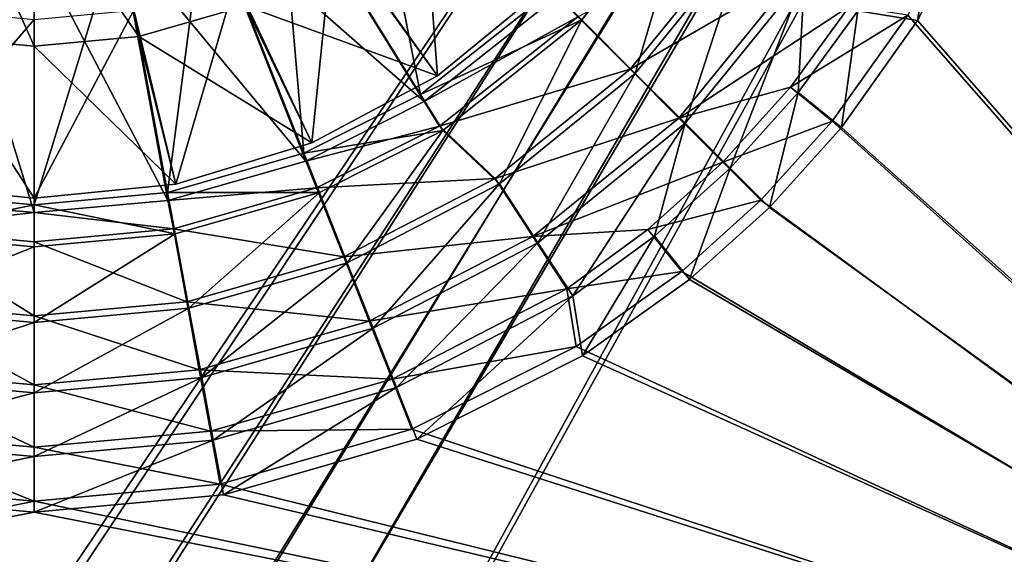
# Model space of a CAD drawing. Header units: metres. Extents: x 0 to 804, y -808 to 0.
# Tile 51 of 122: x 400 to 536, y -593 to -519. Entities that reach past the tile are written whole.
import ezdxf

# ---------------------------------------------------------------- set-up
doc = ezdxf.new("R2010")
doc.units = ezdxf.units.M

msp = doc.modelspace()

# ---------------------------------------------------------------- linework, layer by layer
at = {"layer": 'None012311'}
for points in [[(78.546486, -118.575203, 117.953323), (402.01651, -605.043579, 109.461983), (725.485901, -118.575211, 117.953323)], [(390.160004, -606.131226, 109.443001), (402.01651, -605.043579, 109.461983), (78.546486, -118.575203, 117.953323)], [(725.485901, -118.575211, 117.953323), (402.01651, -605.043579, 109.461983), (413.873016, -606.131226, 109.443001)], [(413.873016, -606.131226, 109.443001), (425.999847, -609.617432, 109.382149), (725.485901, -118.575211, 117.953323)], [(425.999847, -609.617432, 109.382149), (436.39032, -614.846802, 109.290871), (725.485901, -118.575211, 117.953323)], [(436.39032, -614.846802, 109.290871), (448.089294, -624.124634, 109.128922), (725.485901, -118.575211, 117.953323)], [(725.485901, -118.575211, 117.953323), (448.089294, -624.124634, 109.128922), (719.802612, -682.522278, 108.109589)], [(76.834984, -120.582596, 114.917824), (727.197449, -120.582596, 114.917824), (402.01651, -602.851624, 106.499786)], [(402.01651, -602.851624, 106.499786), (389.77063, -603.975037, 106.480179), (76.834984, -120.582596, 114.917824)], [(727.197449, -120.582596, 114.917824), (414.26239, -603.975037, 106.480179), (402.01651, -602.851624, 106.499786)], [(426.787506, -607.575745, 106.417328), (414.26239, -603.975037, 106.480179), (727.197449, -120.582596, 114.917824)], [(727.197449, -120.582596, 114.917824), (437.518372, -612.976318, 106.323059), (426.787506, -607.575745, 106.417328)], [(449.602417, -622.559387, 106.155792), (437.518372, -612.976318, 106.323059), (727.197449, -120.582596, 114.917824)], [(721.551147, -680.857727, 105.138191), (449.602417, -622.559387, 106.155792), (727.197449, -120.582596, 114.917824)]]:
    msp.add_3dface(points, dxfattribs=at)
at = {"layer": 'None012312'}
for points in [[(620.789429, -631.100647, 2170), (541.349915, -469.895203, 2170), (533.7453, -496.275665, 2170)], [(535.210632, -496.745148, 2167.144043), (542.876465, -470.083435, 2167.144043), (620.789429, -630.385498, 2167.144043)], [(455.236084, -529.747925, 2137.627441), (435.757904, -498.348907, 2167.144043), (447.241058, -489.240784, 2167.144043)], [(473.368622, -515.368347, 2137.627441), (455.236084, -529.747925, 2137.627441), (447.241058, -489.240784, 2167.144043)], [(528.077393, -493.922485, 2158.309082), (523.731384, -519.557678, 2167.144043), (515.49646, -518.20697, 2158.309082)], [(535.210632, -496.745148, 2167.144043), (523.731384, -519.557678, 2167.144043), (528.077393, -493.922485, 2158.309082)], [(533.7453, -496.275665, 2170), (522.386536, -518.81311, 2170), (620.789429, -631.100647, 2170)], [(620.789429, -630.385498, 2167.144043), (523.731384, -519.557678, 2167.144043), (535.210632, -496.745148, 2167.144043)], [(439.158966, -537.838867, 2137.627441), (425.558197, -503.483124, 2167.144043), (435.757904, -498.348907, 2167.144043)], [(455.236084, -529.747925, 2137.627441), (439.158966, -537.838867, 2137.627441), (435.757904, -498.348907, 2167.144043)], [(436.286865, -499.305725, 2170), (425.877289, -504.531097, 2170), (455.738922, -530.720947, 2140.483643)], [(436.286865, -499.305725, 2170), (455.738922, -530.720947, 2140.483643), (474.057465, -516.223633, 2140.483643)], [(492.688995, -500.300812, 2137.627441), (477.479889, -519.479675, 2137.627441), (473.368622, -515.368347, 2137.627441)], [(477.479889, -519.479675, 2137.627441), (492.688995, -500.300812, 2137.627441), (484.836548, -526.836304, 2143.397461)], [(492.688995, -500.300812, 2137.627441), (500.049805, -508.108276, 2143.397461), (484.836548, -526.836304, 2143.397461)], [(420.378326, -543.238708, 2137.627441), (413.654602, -506.90567, 2167.144043), (425.558197, -503.483124, 2167.144043)], [(425.877289, -504.531097, 2170), (413.759857, -507.996582, 2170), (439.431, -538.905457, 2140.483643)], [(439.158966, -537.838867, 2137.627441), (420.378326, -543.238708, 2137.627441), (425.558197, -503.483124, 2167.144043)], [(425.877289, -504.531097, 2170), (439.431, -538.905457, 2140.483643), (455.738922, -530.720947, 2140.483643)], [(390.378082, -506.90567, 2167.144043), (402.016327, -507.97348, 2167.144043), (383.654327, -543.238708, 2137.627441)], [(420.378326, -543.238708, 2137.627441), (402.016327, -544.923462, 2137.627441), (413.654602, -506.90567, 2167.144043)], [(402.016327, -544.923462, 2137.627441), (402.016327, -507.97348, 2167.144043), (413.654602, -506.90567, 2167.144043)], [(383.602142, -544.339417, 2140.483643), (402.016327, -546.015381, 2140.483643), (390.272797, -507.996582, 2170)], [(402.016327, -507.97348, 2167.144043), (402.016327, -544.923462, 2137.627441), (383.654327, -543.238708, 2137.627441)], [(402.016327, -546.015381, 2140.483643), (402.016327, -509.065399, 2170), (390.272797, -507.996582, 2170)], [(413.759857, -507.996582, 2170), (402.016327, -509.065399, 2170), (420.430542, -544.339417, 2140.483643)], [(413.759857, -507.996582, 2170), (420.430542, -544.339417, 2140.483643), (439.431, -538.905457, 2140.483643)], [(476.902161, -519.035828, 2140.483643), (484.104736, -526.25116, 2146.241455), (499.219116, -507.677124, 2146.241455)], [(499.219116, -507.677124, 2146.241455), (484.104736, -526.25116, 2146.241455), (507.182343, -512.892517, 2153.199219)], [(484.836548, -526.836304, 2143.397461), (500.049805, -508.108276, 2143.397461), (491.687836, -533.687561, 2150.335449)], [(500.049805, -508.108276, 2143.397461), (508.159607, -513.410278, 2150.335449), (491.687836, -533.687561, 2150.335449)], [(402.016327, -509.065399, 2170), (402.016327, -546.015381, 2140.483643), (420.430542, -544.339417, 2140.483643)], [(484.104736, -526.25116, 2146.241455), (490.829712, -532.988159, 2153.199219), (507.182343, -512.892517, 2153.199219)], [(507.182343, -512.892517, 2153.199219), (490.829712, -532.988159, 2153.199219), (514.3573, -517.591553, 2161.19458)], [(491.687836, -533.687561, 2150.335449), (508.159607, -513.410278, 2150.335449), (497.886139, -539.885864, 2158.309082)], [(508.159607, -513.410278, 2150.335449), (507.274567, -529.472107, 2158.309082), (497.886139, -539.885864, 2158.309082)], [(508.159607, -513.410278, 2150.335449), (515.49646, -518.20697, 2158.309082), (507.274567, -529.472107, 2158.309082)], [(477.479889, -519.479675, 2137.627441), (455.236084, -529.747925, 2137.627441), (473.368622, -515.368347, 2137.627441)], [(455.738922, -530.720947, 2140.483643), (476.902161, -519.035828, 2140.483643), (474.057465, -516.223633, 2140.483643)], [(490.829712, -532.988159, 2153.199219), (506.200989, -528.747437, 2161.19458), (514.3573, -517.591553, 2161.19458)], [(514.3573, -517.591553, 2161.19458), (506.200989, -528.747437, 2161.19458), (522.386536, -518.81311, 2170)], [(515.49646, -518.20697, 2158.309082), (513.229492, -534.308411, 2167.144043), (507.274567, -529.472107, 2158.309082)], [(523.731384, -519.557678, 2167.144043), (513.229492, -534.308411, 2167.144043), (515.49646, -518.20697, 2158.309082)], [(477.479889, -519.479675, 2137.627441), (458.301056, -534.688721, 2137.627441), (455.236084, -529.747925, 2137.627441)], [(457.861694, -534.111267, 2140.483643), (476.902161, -519.035828, 2140.483643), (455.738922, -530.720947, 2140.483643)], [(476.902161, -519.035828, 2140.483643), (457.861694, -534.111267, 2140.483643), (484.104736, -526.25116, 2146.241455)], [(458.301056, -534.688721, 2137.627441), (477.479889, -519.479675, 2137.627441), (466.108521, -542.049561, 2143.397461)], [(477.479889, -519.479675, 2137.627441), (484.836548, -526.836304, 2143.397461), (466.108521, -542.049561, 2143.397461)], [(506.200989, -528.747437, 2161.19458), (511.961731, -533.434143, 2170), (522.386536, -518.81311, 2170)], [(522.386536, -518.81311, 2170), (511.961731, -533.434143, 2170), (620.789429, -631.100647, 2170)], [(513.229492, -534.308411, 2167.144043), (523.731384, -519.557678, 2167.144043), (620.789429, -630.385498, 2167.144043)], [(457.861694, -534.111267, 2140.483643), (465.503754, -541.332397, 2146.241455), (484.104736, -526.25116, 2146.241455)], [(484.104736, -526.25116, 2146.241455), (465.503754, -541.332397, 2146.241455), (490.829712, -532.988159, 2153.199219)], [(466.108521, -542.049561, 2143.397461), (484.836548, -526.836304, 2143.397461), (471.410553, -550.159363, 2150.335449)], [(484.836548, -526.836304, 2143.397461), (491.687836, -533.687561, 2150.335449), (471.410553, -550.159363, 2150.335449)], [(496.889008, -539.058289, 2161.19458), (506.200989, -528.747437, 2161.19458), (490.829712, -532.988159, 2153.199219)], [(511.961731, -533.434143, 2170), (506.200989, -528.747437, 2161.19458), (496.889008, -539.058289, 2161.19458)], [(458.301056, -534.688721, 2137.627441), (439.158966, -537.838867, 2137.627441), (455.236084, -529.747925, 2137.627441)], [(507.274567, -529.472107, 2158.309082), (503.310669, -545.310425, 2167.144043), (497.886139, -539.885864, 2158.309082)], [(513.229492, -534.308411, 2167.144043), (503.310669, -545.310425, 2167.144043), (507.274567, -529.472107, 2158.309082)], [(439.431, -538.905457, 2140.483643), (457.861694, -534.111267, 2140.483643), (455.738922, -530.720947, 2140.483643)], [(465.503754, -541.332397, 2146.241455), (470.704895, -549.304871, 2153.199219), (490.829712, -532.988159, 2153.199219)], [(490.829712, -532.988159, 2153.199219), (470.704895, -549.304871, 2153.199219), (496.889008, -539.058289, 2161.19458)], [(440.928741, -542.614624, 2140.483643), (457.861694, -534.111267, 2140.483643), (439.431, -538.905457, 2140.483643)], [(457.861694, -534.111267, 2140.483643), (440.928741, -542.614624, 2140.483643), (465.503754, -541.332397, 2146.241455)], [(471.410553, -550.159363, 2150.335449), (491.687836, -533.687561, 2150.335449), (476.207214, -557.496216, 2158.309082)], [(491.687836, -533.687561, 2150.335449), (487.472382, -549.274353, 2158.309082), (476.207214, -557.496216, 2158.309082)], [(491.687836, -533.687561, 2150.335449), (497.886139, -539.885864, 2158.309082), (487.472382, -549.274353, 2158.309082)], [(502.135529, -544.31427, 2170), (511.961731, -533.434143, 2170), (496.889008, -539.058289, 2161.19458)], [(620.789429, -631.100647, 2170), (511.961731, -533.434143, 2170), (502.135529, -544.31427, 2170)], [(503.310669, -545.310425, 2167.144043), (513.229492, -534.308411, 2167.144043), (620.789429, -630.385498, 2167.144043)], [(458.301056, -534.688721, 2137.627441), (441.299133, -543.244934, 2137.627441), (439.158966, -537.838867, 2137.627441)], [(441.299133, -543.244934, 2137.627441), (458.301056, -534.688721, 2137.627441), (445.129578, -552.917969, 2143.397461)], [(458.301056, -534.688721, 2137.627441), (466.108521, -542.049561, 2143.397461), (445.129578, -552.917969, 2143.397461)], [(441.299133, -543.244934, 2137.627441), (420.378326, -543.238708, 2137.627441), (439.158966, -537.838867, 2137.627441)], [(420.430542, -544.339417, 2140.483643), (440.928741, -542.614624, 2140.483643), (439.431, -538.905457, 2140.483643)], [(470.704895, -549.304871, 2153.199219), (486.561523, -548.351868, 2161.19458), (496.889008, -539.058289, 2161.19458)], [(496.889008, -539.058289, 2161.19458), (486.561523, -548.351868, 2161.19458), (502.135529, -544.31427, 2170)], [(497.886139, -539.885864, 2158.309082), (492.308685, -555.229248, 2167.144043), (487.472382, -549.274353, 2158.309082)], [(503.310669, -545.310425, 2167.144043), (492.308685, -555.229248, 2167.144043), (497.886139, -539.885864, 2158.309082)], [(421.187042, -548.267395, 2140.483643), (440.928741, -542.614624, 2140.483643), (420.430542, -544.339417, 2140.483643)], [(440.928741, -542.614624, 2140.483643), (421.187042, -548.267395, 2140.483643), (444.672302, -552.097412, 2146.241455)], [(440.928741, -542.614624, 2140.483643), (444.672302, -552.097412, 2146.241455), (465.503754, -541.332397, 2146.241455)], [(465.503754, -541.332397, 2146.241455), (444.672302, -552.097412, 2146.241455), (470.704895, -549.304871, 2153.199219)], [(445.129578, -552.917969, 2143.397461), (466.108521, -542.049561, 2143.397461), (448.696136, -561.926819, 2150.335449)], [(466.108521, -542.049561, 2143.397461), (471.410553, -550.159363, 2150.335449), (448.696136, -561.926819, 2150.335449)], [(402.016327, -544.923462, 2137.627441), (382.596313, -548.955872, 2137.627441), (383.654327, -543.238708, 2137.627441)], [(421.43634, -548.955872, 2137.627441), (402.016327, -544.923462, 2137.627441), (420.378326, -543.238708, 2137.627441)], [(441.299133, -543.244934, 2137.627441), (421.43634, -548.955872, 2137.627441), (420.378326, -543.238708, 2137.627441)], [(421.43634, -548.955872, 2137.627441), (441.299133, -543.244934, 2137.627441), (423.328827, -559.186157, 2143.397461)], [(441.299133, -543.244934, 2137.627441), (445.129578, -552.917969, 2143.397461), (423.328827, -559.186157, 2143.397461)], [(402.016327, -550.737671, 2137.627441), (382.596313, -548.955872, 2137.627441), (402.016327, -544.923462, 2137.627441)], [(382.845642, -548.267395, 2140.483643), (402.016327, -546.015381, 2140.483643), (383.602142, -544.339417, 2140.483643)], [(402.016327, -546.015381, 2140.483643), (421.187042, -548.267395, 2140.483643), (420.430542, -544.339417, 2140.483643)], [(421.43634, -548.955872, 2137.627441), (402.016327, -550.737671, 2137.627441), (402.016327, -544.923462, 2137.627441)], [(486.561523, -548.351868, 2161.19458), (491.237976, -554.120972, 2170), (502.135529, -544.31427, 2170)], [(502.135529, -544.31427, 2170), (491.237976, -554.120972, 2170), (620.789429, -631.100647, 2170)], [(620.789429, -630.385498, 2167.144043), (492.308685, -555.229248, 2167.144043), (503.310669, -545.310425, 2167.144043)], [(382.845642, -548.267395, 2140.483643), (402.016327, -550.015381, 2140.483643), (402.016327, -546.015381, 2140.483643)], [(402.016327, -550.015381, 2140.483643), (421.187042, -548.267395, 2140.483643), (402.016327, -546.015381, 2140.483643)], [(382.596313, -548.955872, 2137.627441), (402.016327, -550.737671, 2137.627441), (380.703827, -559.186157, 2143.397461)], [(381.002502, -558.294373, 2146.241455), (402.016327, -560.210388, 2146.241455), (382.845642, -548.267395, 2140.483643)], [(402.016327, -560.210388, 2146.241455), (402.016327, -550.015381, 2140.483643), (382.845642, -548.267395, 2140.483643)], [(421.187042, -548.267395, 2140.483643), (402.016327, -550.015381, 2140.483643), (423.030151, -558.294373, 2146.241455)], [(423.328827, -559.186157, 2143.397461), (402.016327, -561.141541, 2143.397461), (421.43634, -548.955872, 2137.627441)], [(402.016327, -561.141541, 2143.397461), (402.016327, -550.737671, 2137.627441), (421.43634, -548.955872, 2137.627441)], [(421.187042, -548.267395, 2140.483643), (423.030151, -558.294373, 2146.241455), (444.672302, -552.097412, 2146.241455)], [(444.672302, -552.097412, 2146.241455), (448.16687, -560.951904, 2153.199219), (470.704895, -549.304871, 2153.199219)], [(470.704895, -549.304871, 2153.199219), (448.16687, -560.951904, 2153.199219), (475.391144, -556.48822, 2161.19458)], [(475.391144, -556.48822, 2161.19458), (486.561523, -548.351868, 2161.19458), (470.704895, -549.304871, 2153.199219)], [(491.237976, -554.120972, 2170), (486.561523, -548.351868, 2161.19458), (475.391144, -556.48822, 2161.19458)], [(487.472382, -549.274353, 2158.309082), (477.557953, -565.731079, 2167.144043), (476.207214, -557.496216, 2158.309082)], [(492.308685, -555.229248, 2167.144043), (477.557953, -565.731079, 2167.144043), (487.472382, -549.274353, 2158.309082)], [(402.016327, -550.737671, 2137.627441), (402.016327, -561.141541, 2143.397461), (380.703827, -559.186157, 2143.397461)], [(402.016327, -550.015381, 2140.483643), (402.016327, -560.210388, 2146.241455), (423.030151, -558.294373, 2146.241455)], [(448.696136, -561.926819, 2150.335449), (471.410553, -550.159363, 2150.335449), (451.92276, -570.077087, 2158.309082)], [(471.410553, -550.159363, 2150.335449), (476.207214, -557.496216, 2158.309082), (451.92276, -570.077087, 2158.309082)], [(444.672302, -552.097412, 2146.241455), (423.030151, -558.294373, 2146.241455), (448.16687, -560.951904, 2153.199219)], [(423.328827, -559.186157, 2143.397461), (445.129578, -552.917969, 2143.397461), (425.091919, -568.713623, 2150.335449)], [(445.129578, -552.917969, 2143.397461), (448.696136, -561.926819, 2150.335449), (425.091919, -568.713623, 2150.335449)], [(476.670471, -564.474976, 2170), (491.237976, -554.120972, 2170), (475.391144, -556.48822, 2161.19458)], [(491.237976, -554.120972, 2170), (476.670471, -564.474976, 2170), (620.789429, -631.100647, 2170)], [(477.557953, -565.731079, 2167.144043), (492.308685, -555.229248, 2167.144043), (620.789429, -630.385498, 2167.144043)], [(448.16687, -560.951904, 2153.199219), (451.31546, -568.92981, 2161.19458), (475.391144, -556.48822, 2161.19458)], [(475.391144, -556.48822, 2161.19458), (451.31546, -568.92981, 2161.19458), (476.670471, -564.474976, 2170)], [(476.207214, -557.496216, 2158.309082), (454.745392, -577.210388, 2167.144043), (451.92276, -570.077087, 2158.309082)], [(477.557953, -565.731079, 2167.144043), (454.745392, -577.210388, 2167.144043), (476.207214, -557.496216, 2158.309082)], [(379.280975, -567.656494, 2153.199219), (402.016327, -569.729431, 2153.199219), (381.002502, -558.294373, 2146.241455)], [(402.016327, -569.729431, 2153.199219), (402.016327, -560.210388, 2146.241455), (381.002502, -558.294373, 2146.241455)], [(423.030151, -558.294373, 2146.241455), (402.016327, -560.210388, 2146.241455), (424.751678, -567.656494, 2153.199219)], [(423.030151, -558.294373, 2146.241455), (424.751678, -567.656494, 2153.199219), (448.16687, -560.951904, 2153.199219)], [(380.703827, -559.186157, 2143.397461), (402.016327, -561.141541, 2143.397461), (378.940765, -568.713623, 2150.335449)], [(425.091919, -568.713623, 2150.335449), (402.016327, -570.830688, 2150.335449), (423.328827, -559.186157, 2143.397461)], [(402.016327, -570.830688, 2150.335449), (402.016327, -561.141541, 2143.397461), (423.328827, -559.186157, 2143.397461)], [(402.016327, -560.210388, 2146.241455), (402.016327, -569.729431, 2153.199219), (424.751678, -567.656494, 2153.199219)], [(402.016327, -561.141541, 2143.397461), (402.016327, -570.830688, 2150.335449), (378.940765, -568.713623, 2150.335449)], [(448.16687, -560.951904, 2153.199219), (424.751678, -567.656494, 2153.199219), (451.31546, -568.92981, 2161.19458)], [(425.091919, -568.713623, 2150.335449), (448.696136, -561.926819, 2150.335449), (426.686951, -577.332947, 2158.309082)], [(448.696136, -561.926819, 2150.335449), (451.92276, -570.077087, 2158.309082), (426.686951, -577.332947, 2158.309082)], [(451.31546, -568.92981, 2161.19458), (454.040588, -575.838135, 2170), (476.670471, -564.474976, 2170)], [(620.789429, -631.100647, 2170), (476.670471, -564.474976, 2170), (454.040588, -575.838135, 2170)], [(454.745392, -577.210388, 2167.144043), (477.557953, -565.731079, 2167.144043), (620.789429, -630.385498, 2167.144043)], [(377.729858, -576.091858, 2161.19458), (402.016327, -578.306213, 2161.19458), (379.280975, -567.656494, 2153.199219)], [(402.016327, -578.306213, 2161.19458), (402.016327, -569.729431, 2153.199219), (379.280975, -567.656494, 2153.199219)], [(424.751678, -567.656494, 2153.199219), (402.016327, -569.729431, 2153.199219), (426.302795, -576.091858, 2161.19458)], [(424.751678, -567.656494, 2153.199219), (426.302795, -576.091858, 2161.19458), (451.31546, -568.92981, 2161.19458)], [(378.940765, -568.713623, 2150.335449), (402.016327, -570.830688, 2150.335449), (377.345703, -577.332947, 2158.309082)], [(426.686951, -577.332947, 2158.309082), (402.016327, -579.596436, 2158.309082), (425.091919, -568.713623, 2150.335449)], [(402.016327, -579.596436, 2158.309082), (402.016327, -570.830688, 2150.335449), (425.091919, -568.713623, 2150.335449)], [(402.016327, -569.729431, 2153.199219), (402.016327, -578.306213, 2161.19458), (426.302795, -576.091858, 2161.19458)], [(451.31546, -568.92981, 2161.19458), (426.302795, -576.091858, 2161.19458), (454.040588, -575.838135, 2170)], [(402.016327, -570.830688, 2150.335449), (402.016327, -579.596436, 2158.309082), (377.345703, -577.332947, 2158.309082)], [(451.92276, -570.077087, 2158.309082), (428.08371, -584.876221, 2167.144043), (426.686951, -577.332947, 2158.309082)], [(454.745392, -577.210388, 2167.144043), (428.08371, -584.876221, 2167.144043), (451.92276, -570.077087, 2158.309082)], [(376.385895, -583.39563, 2170), (402.016327, -585.732666, 2170), (377.729858, -576.091858, 2161.19458)], [(377.729858, -576.091858, 2161.19458), (402.016327, -585.732666, 2170), (402.016327, -578.306213, 2161.19458)], [(426.302795, -576.091858, 2161.19458), (402.016327, -578.306213, 2161.19458), (427.646759, -583.39563, 2170)], [(426.302795, -576.091858, 2161.19458), (427.646759, -583.39563, 2170), (454.040588, -575.838135, 2170)], [(454.040588, -575.838135, 2170), (427.646759, -583.39563, 2170), (620.789429, -631.100647, 2170)], [(377.345703, -577.332947, 2158.309082), (402.016327, -579.596436, 2158.309082), (375.948975, -584.876221, 2167.144043)], [(428.08371, -584.876221, 2167.144043), (402.016327, -587.267883, 2167.144043), (426.686951, -577.332947, 2158.309082)], [(426.686951, -577.332947, 2158.309082), (402.016327, -587.267883, 2167.144043), (402.016327, -579.596436, 2158.309082)], [(620.789429, -630.385498, 2167.144043), (428.08371, -584.876221, 2167.144043), (454.745392, -577.210388, 2167.144043)], [(402.016327, -578.306213, 2161.19458), (402.016327, -585.732666, 2170), (427.646759, -583.39563, 2170)], [(402.016327, -579.596436, 2158.309082), (402.016327, -587.267883, 2167.144043), (375.948975, -584.876221, 2167.144043)], [(402.016327, -585.732666, 2170), (376.385895, -583.39563, 2170), (183.243256, -631.100647, 2170)], [(427.646759, -583.39563, 2170), (402.016327, -585.732666, 2170), (620.789429, -631.100647, 2170)], [(375.948975, -584.876221, 2167.144043), (402.016327, -587.267883, 2167.144043), (183.243256, -630.385498, 2167.144043)], [(620.789429, -631.100647, 2170), (402.016327, -585.732666, 2170), (183.243256, -631.100647, 2170)], [(402.016327, -587.267883, 2167.144043), (428.08371, -584.876221, 2167.144043), (620.789429, -630.385498, 2167.144043)], [(183.243256, -630.385498, 2167.144043), (402.016327, -587.267883, 2167.144043), (620.789429, -630.385498, 2167.144043)]]:
    msp.add_3dface(points, dxfattribs=at)
at = {"layer": 'None012318'}
for points in [[(455.324829, -497.324554, 2129.237793), (457.573364, -527.163025, 2134.872803), (443.270233, -507.116821, 2129.237793)], [(472.72702, -514.726746, 2134.872803), (457.573364, -527.163025, 2134.872803), (455.324829, -497.324554, 2129.237793)], [(387.626892, -521.774841, 2147.430908), (402.016327, -523.095032, 2147.430908), (391.668549, -499.934113, 2155.62085)], [(402.016327, -523.095032, 2147.430908), (402.016327, -500.883514, 2155.62085), (391.668549, -499.934113, 2155.62085)], [(412.364105, -499.934113, 2155.62085), (402.016327, -500.883514, 2155.62085), (416.405792, -521.774841, 2147.430908)], [(416.405792, -521.774841, 2147.430908), (431.124878, -517.542786, 2147.430908), (412.364105, -499.934113, 2155.62085)], [(402.016327, -500.883514, 2155.62085), (402.016327, -523.095032, 2147.430908), (416.405792, -521.774841, 2147.430908)], [(443.270233, -507.116821, 2129.237793), (440.284668, -536.404053, 2134.872803), (429.766846, -514.112427, 2129.237793)], [(457.573364, -527.163025, 2134.872803), (440.284668, -536.404053, 2134.872803), (443.270233, -507.116821, 2129.237793)], [(445.289093, -510.204803, 2147.430908), (431.124878, -517.542786, 2147.430908), (457.573364, -527.163025, 2136.720459)], [(445.289093, -510.204803, 2147.430908), (457.573364, -527.163025, 2136.720459), (472.72702, -514.726746, 2136.720459)], [(429.766846, -514.112427, 2129.237793), (421.52536, -542.094604, 2134.872803), (415.734436, -518.147034, 2129.237793)], [(440.284668, -536.404053, 2134.872803), (421.52536, -542.094604, 2134.872803), (429.766846, -514.112427, 2129.237793)], [(472.72702, -514.726746, 2136.720459), (457.573364, -527.163025, 2136.720459), (472.72702, -514.726746, 2134.872803)], [(457.573364, -527.163025, 2136.720459), (457.573364, -527.163025, 2134.872803), (472.72702, -514.726746, 2134.872803)], [(382.507294, -542.094604, 2134.872803), (388.298218, -518.147034, 2129.237793), (402.016327, -519.40564, 2129.237793)], [(421.52536, -542.094604, 2134.872803), (402.016327, -544.016052, 2134.872803), (415.734436, -518.147034, 2129.237793)], [(415.734436, -518.147034, 2129.237793), (402.016327, -544.016052, 2134.872803), (402.016327, -519.40564, 2129.237793)], [(440.284668, -536.404053, 2136.720459), (431.124878, -517.542786, 2147.430908), (416.405792, -521.774841, 2147.430908)], [(431.124878, -517.542786, 2147.430908), (440.284668, -536.404053, 2136.720459), (457.573364, -527.163025, 2136.720459)], [(402.016327, -544.016052, 2134.872803), (382.507294, -542.094604, 2134.872803), (402.016327, -519.40564, 2129.237793)], [(382.507294, -542.094604, 2136.720459), (402.016327, -544.016052, 2136.720459), (387.626892, -521.774841, 2147.430908)], [(387.626892, -521.774841, 2147.430908), (402.016327, -544.016052, 2136.720459), (402.016327, -523.095032, 2147.430908)], [(416.405792, -521.774841, 2147.430908), (402.016327, -523.095032, 2147.430908), (421.52536, -542.094604, 2136.720459)], [(421.52536, -542.094604, 2136.720459), (440.284668, -536.404053, 2136.720459), (416.405792, -521.774841, 2147.430908)], [(402.016327, -523.095032, 2147.430908), (402.016327, -544.016052, 2136.720459), (421.52536, -542.094604, 2136.720459)], [(457.573364, -527.163025, 2136.720459), (440.284668, -536.404053, 2136.720459), (457.573364, -527.163025, 2134.872803)], [(440.284668, -536.404053, 2136.720459), (440.284668, -536.404053, 2134.872803), (457.573364, -527.163025, 2134.872803)], [(440.284668, -536.404053, 2136.720459), (421.52536, -542.094604, 2136.720459), (440.284668, -536.404053, 2134.872803)], [(421.52536, -542.094604, 2136.720459), (421.52536, -542.094604, 2134.872803), (440.284668, -536.404053, 2134.872803)], [(382.507294, -542.094604, 2134.872803), (402.016327, -544.016052, 2134.872803), (382.507294, -542.094604, 2136.720459)], [(402.016327, -544.016052, 2134.872803), (402.016327, -544.016052, 2136.720459), (382.507294, -542.094604, 2136.720459)], [(421.52536, -542.094604, 2136.720459), (402.016327, -544.016052, 2136.720459), (421.52536, -542.094604, 2134.872803)], [(402.016327, -544.016052, 2136.720459), (402.016327, -544.016052, 2134.872803), (421.52536, -542.094604, 2134.872803)]]:
    msp.add_3dface(points, dxfattribs=at)

doc.saveas('drawing.dxf')
